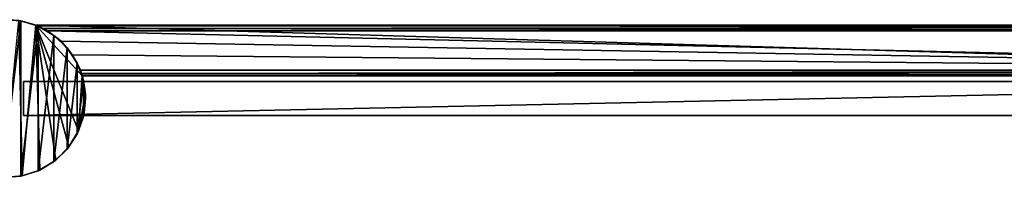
# Model space of a CAD drawing. Header units: metres. Extents: x 0 to 623, y -574 to 49.
# Tile 20 of 22: x 275 to 449, y -14 to 14. Entities that reach past the tile are written whole.
import ezdxf

# ---------------------------------------------------------------- set-up
doc = ezdxf.new("R2010")
doc.units = ezdxf.units.M

msp = doc.modelspace()

# ---------------------------------------------------------------- linework, layer by layer
at = {"layer": 'Y2A59'}
for points in [[(274.704926, 13.774121, 2000), (274.353882, 13.833357), (271.473511, 13.981112, 2000)], [(271.473511, 13.981112, 2000), (271.475616, -13.981221, 2000), (274.704926, 13.774121, 2000)], [(271.475616, -13.981221, 2000), (274.707031, -13.773744, 2000), (274.704926, 13.774121, 2000)], [(271.640167, -13.988779), (274.353882, 13.833357), (274.949677, -13.727364)], [(277.364197, 13.012834), (274.949677, -13.727364), (274.353882, 13.833357)], [(274.353882, 13.833357), (274.704926, 13.774121, 2000), (277.364197, 13.012834)], [(277.447021, 12.979656, 6.055089), (274.704926, 13.774121, 2000), (277.802368, 12.830287, 2000)], [(277.364197, 13.012834, 5.8), (274.704926, 13.774121, 2000), (277.447021, 12.979656, 6.055089)], [(277.364197, 13.012834), (274.704926, 13.774121, 2000), (277.364197, 13.012834, 5.8)], [(274.704926, 13.774121, 2000), (274.707031, -13.773744, 2000), (277.802368, 12.830287, 2000)], [(274.707031, -13.773744, 2000), (277.804321, -12.829442, 2000), (277.802368, 12.830287, 2000)], [(274.949677, -13.727364), (277.364197, 13.012834), (278.104614, -12.694039)], [(578.312683, 4.012834), (277.364197, 13.012834), (587.312683, 13.012834)], [(285.612854, 4.012834), (277.364197, 13.012834), (578.312683, 4.012834)], [(284.970001, -5.738836), (277.364197, 13.012834), (285.612854, 4.012834)], [(283.259705, -8.584226), (277.364197, 13.012834), (284.970001, -5.738836)], [(280.927521, -10.946912), (277.364197, 13.012834), (283.259705, -8.584226)], [(278.104614, -12.694039), (277.364197, 13.012834), (280.927521, -10.946912)], [(587.312683, 13.012834, 5.8), (277.364197, 13.012834, 5.8), (587.26355, 12.9637, 6.109252)], [(277.364197, 13.012834, 5.8), (277.447021, 12.979656, 6.055089), (587.26355, 12.9637, 6.109252)], [(277.364197, 13.012834, 5.8), (587.312683, 13.012834, 5.8), (277.364197, 13.012834)], [(587.312683, 13.012834, 5.8), (587.312683, 13.012834), (277.364197, 13.012834)], [(277.802368, 12.830287, 2000), (277.729858, 12.861708, 6.328299), (277.447021, 12.979656, 6.055089)], [(587.26355, 12.9637, 6.109252), (277.447021, 12.979656, 6.055089), (587.024475, 12.724623, 6.502149)], [(277.447021, 12.979656, 6.055089), (277.729858, 12.861708, 6.328299), (587.024475, 12.724623, 6.502149)], [(278.688538, 12.405732, 6.719441), (277.729858, 12.861708, 6.328299), (277.802368, 12.830287, 2000)], [(587.024475, 12.724623, 6.502149), (277.729858, 12.861708, 6.328299), (278.688538, 12.405732, 6.719441)], [(280.600128, 11.200098, 2000), (278.688538, 12.405732, 6.719441), (277.802368, 12.830287, 2000)], [(277.802368, 12.830287, 2000), (277.804321, -12.829442, 2000), (280.600128, 11.200098, 2000)], [(278.688538, 12.405732, 6.719441), (586.484253, 12.184372, 6.785111), (587.024475, 12.724623, 6.502149)], [(280.600128, 11.200098, 2000), (279.390656, 12.012419, 6.8), (278.688538, 12.405732, 6.719441)], [(279.390656, 12.012419, 6.8), (586.312256, 12.012419, 6.8), (278.688538, 12.405732, 6.719441)], [(586.312256, 12.012419, 6.8), (586.484253, 12.184372, 6.785111), (278.688538, 12.405732, 6.719441)], [(277.804321, -12.829442, 2000), (280.601837, -11.198831, 2000), (280.600128, 11.200098, 2000)], [(281.856506, 10.136906, 6.8), (279.390656, 12.012419, 6.8), (280.600128, 11.200098, 2000)], [(279.390656, 12.012419, 6.8), (579.312683, 5.012834, 6.8), (586.312256, 12.012419, 6.8)], [(281.856506, 10.136906, 6.8), (579.312683, 5.012834, 6.8), (279.390656, 12.012419, 6.8)], [(282.948547, 8.970762, 2000), (281.856506, 10.136906, 6.8), (280.600128, 11.200098, 2000)], [(280.600128, 11.200098, 2000), (280.601837, -11.198831, 2000), (282.948547, 8.970762, 2000)], [(280.601837, -11.198831, 2000), (282.94989, -8.969141, 2000), (282.948547, 8.970762, 2000)], [(283.849518, 7.764994, 6.8), (281.856506, 10.136906, 6.8), (282.948547, 8.970762, 2000)], [(283.849518, 7.764994, 6.8), (579.312683, 5.012834, 6.8), (281.856506, 10.136906, 6.8)], [(284.721985, 6.261537, 2000), (283.849518, 7.764994, 6.8), (282.948547, 8.970762, 2000)], [(282.948547, 8.970762, 2000), (282.94989, -8.969141, 2000), (284.721985, 6.261537, 2000)], [(283.849518, 7.764994, 6.8), (284.721985, 6.261537, 2000), (285.272064, 5.012834, 6.8)], [(579.312683, 5.012834, 6.8), (283.849518, 7.764994, 6.8), (285.272064, 5.012834, 6.8)], [(282.94989, -8.969141, 2000), (284.722931, -6.259649, 2000), (284.721985, 6.261537, 2000)], [(285.825562, 3.217352, 2000), (285.272064, 5.012834, 6.8), (284.721985, 6.261537, 2000)], [(284.721985, 6.261537, 2000), (284.722931, -6.259649, 2000), (285.825562, 3.217352, 2000)], [(285.612854, 4.012834), (286.180603, 0.741904), (284.970001, -5.738836)], [(285.272064, 5.012834, 6.8), (285.825562, 3.217352, 2000), (285.481934, 4.426936, 6.610183)], [(579.312683, 5.012834, 6.8), (285.272064, 5.012834, 6.8), (579.140747, 4.840896, 6.785042)], [(285.272064, 5.012834, 6.8), (285.481934, 4.426936, 6.610183), (579.140747, 4.840896, 6.785042)], [(285.481934, 4.426936, 6.610183), (578.600647, 4.300764, 6.501865), (579.140747, 4.840896, 6.785042)], [(285.481934, 4.426936, 6.610183), (285.825562, 3.217352, 2000), (285.579529, 4.122546, 6.255084)], [(285.579529, 4.122546, 6.255084), (578.361694, 4.061841, 6.108867), (285.481934, 4.426936, 6.610183)], [(578.361694, 4.061841, 6.108867), (578.600647, 4.300764, 6.501865), (285.481934, 4.426936, 6.610183)], [(285.579529, 4.122546, 6.255084), (285.825562, 3.217352, 2000), (285.612854, 4.012834, 5.799586)], [(285.612854, 4.012834, 5.799586), (578.312683, 4.012834, 5.799586), (285.579529, 4.122546, 6.255084)], [(578.312683, 4.012834, 5.799586), (578.361694, 4.061841, 6.108867), (285.579529, 4.122546, 6.255084)], [(285.612854, 4.012834), (285.825562, 3.217352, 2000), (286.180603, 0.741904)], [(285.612854, 4.012834, 5.799586), (285.825562, 3.217352, 2000), (285.612854, 4.012834)], [(285.612854, 4.012834), (578.312683, 4.012834), (285.612854, 4.012834, 5.799586)], [(578.312683, 4.012834), (578.312683, 4.012834, 5.799586), (285.612854, 4.012834, 5.799586)], [(284.722931, -6.259649, 2000), (285.82605, -3.215297, 2000), (285.825562, 3.217352, 2000)], [(286.180603, 0.741904), (285.825562, 3.217352, 2000), (286.200287, 0.001056, 2000)], [(285.825562, 3.217352, 2000), (285.82605, -3.215297, 2000), (286.200287, 0.001056, 2000)], [(286.180603, 0.741904), (285.962219, -2.570745), (284.970001, -5.738836)], [(285.82605, -3.215297, 2000), (285.962219, -2.570745), (286.200287, 0.001056, 2000)], [(286.200287, 0.001056, 2000), (285.962219, -2.570745), (286.180603, 0.741904)], [(284.722931, -6.259649, 2000), (284.970001, -5.738836), (285.82605, -3.215297, 2000)], [(284.970001, -5.738836), (285.962219, -2.570745), (285.82605, -3.215297, 2000)], [(282.94989, -8.969141, 2000), (283.259705, -8.584226), (284.722931, -6.259649, 2000)], [(283.259705, -8.584226), (284.970001, -5.738836), (284.722931, -6.259649, 2000)], [(280.927521, -10.946912), (283.259705, -8.584226), (282.94989, -8.969141, 2000)], [(280.601837, -11.198831, 2000), (280.927521, -10.946912), (282.94989, -8.969141, 2000)], [(277.804321, -12.829442, 2000), (278.104614, -12.694039), (280.601837, -11.198831, 2000)], [(278.104614, -12.694039), (280.927521, -10.946912), (280.601837, -11.198831, 2000)], [(274.707031, -13.773744, 2000), (271.475616, -13.981221, 2000), (271.640167, -13.988779)], [(274.949677, -13.727364), (274.707031, -13.773744, 2000), (271.640167, -13.988779)], [(277.804321, -12.829442, 2000), (274.707031, -13.773744, 2000), (274.949677, -13.727364)], [(278.104614, -12.694039), (277.804321, -12.829442, 2000), (274.949677, -13.727364)]]:
    msp.add_3dface(points, dxfattribs=at)
at = {"layer": 'Y2A59012'}
for points in [[(559.303833, -3, 13.5), (275.200287, -3.000001, 13.5), (559.254089, 3, 13.5)], [(559.254089, 3, 13.5), (275.200287, -3.000001, 13.5), (275.200287, 3, 13.5)], [(275.200287, 3, 13.5), (275.200287, 3, 1980.5), (559.254089, 3, 13.5)], [(275.200287, 3, 1980.5), (559.254089, 3, 1980.5), (559.254089, 3, 13.5)], [(275.200287, -3.000001, 13.5), (275.200287, -3.000001, 1980.5), (275.200287, 3, 13.5)], [(275.200287, -3.000001, 1980.5), (275.200287, 3, 1980.5), (275.200287, 3, 13.5)], [(559.303833, -3, 1980.5), (559.254089, 3, 1980.5), (275.200287, -3.000001, 1980.5)], [(559.254089, 3, 1980.5), (275.200287, 3, 1980.5), (275.200287, -3.000001, 1980.5)], [(559.303833, -3, 13.5), (559.303833, -3, 1980.5), (275.200287, -3.000001, 13.5)], [(559.303833, -3, 1980.5), (275.200287, -3.000001, 1980.5), (275.200287, -3.000001, 13.5)]]:
    msp.add_3dface(points, dxfattribs=at)

doc.saveas('drawing.dxf')
